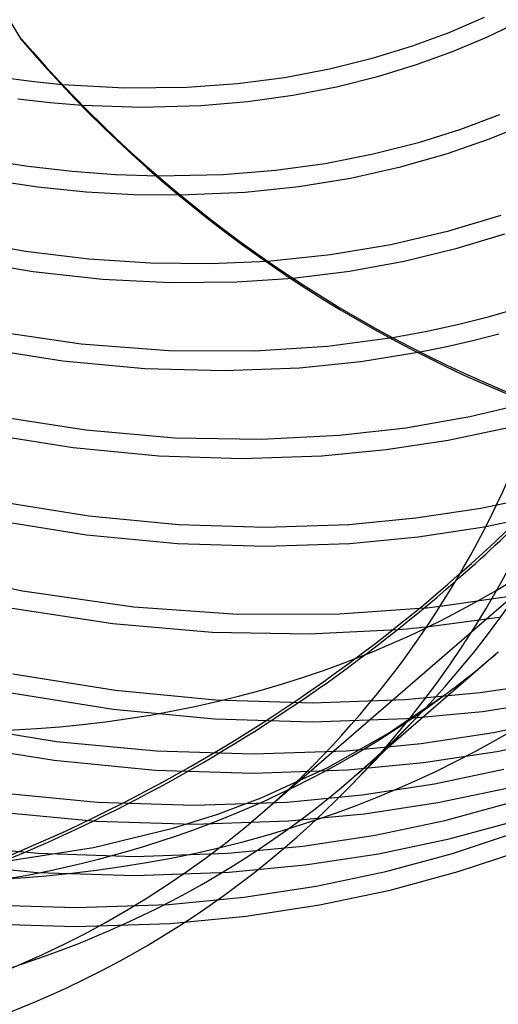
# Model space of a CAD drawing. Header units: millimetres. Extents: x -236 to 238, y -282 to 277.
# Tile 9 of 48: x 56 to 115, y -214 to -94. Entities that reach past the tile are written whole.
import ezdxf

# ---------------------------------------------------------------- set-up
doc = ezdxf.new("R2010")
doc.units = ezdxf.units.MM
doc.layers.add('HIDDEN', color=7, linetype='Continuous')
doc.layers.add('THICK', color=7, linetype='Continuous')

msp = doc.modelspace()

# ---------------------------------------------------------------- linework, layer by layer
at = {"layer": 'HIDDEN'}
for p, q in [((54.66, -100.66), (58.11, -101.11)), ((58.11, -101.11), (61.54, -101.46)), ((56.12, -103.2), (60.07, -103.65)), ((60.07, -103.65), (63.96, -103.97)), ((51.9, -110.58), (57.38, -111.43)), ((57.38, -111.43), (62.74, -112.04)), ((62.74, -112.04), (68, -112.43)), ((68, -112.43), (73.16, -112.6)), ((52.51, -113.04), (58.54, -113.92)), ((58.54, -113.92), (64.46, -114.52)), ((64.46, -114.52), (70.24, -114.85)), ((70.24, -114.85), (75.91, -114.92)), ((48.95, -120.34), (57.03, -121.77)), ((57.03, -121.77), (64.76, -122.7)), ((49.27, -122.78), (58, -124.25)), ((64.76, -122.7), (72.28, -123.2)), ((72.28, -123.2), (79.63, -123.28)), ((79.63, -123.28), (86.56, -122.98)), ((58, -124.25), (66.45, -125.18)), ((66.45, -125.18), (74.67, -125.59)), ((74.67, -125.59), (82.8, -125.51)), ((82.8, -125.51), (89.63, -125.06)), ((52.75, -131.41), (63.82, -133.06)), ((63.82, -133.06), (74.52, -133.88)), ((93.84, -133.33), (101.77, -132.28)), ((51.33, -133.5), (61.61, -135.13)), ((74.52, -133.88), (84.99, -133.91)), ((84.99, -133.91), (93.84, -133.33)), ((97.91, -135.2), (105.14, -134.04)), ((61.61, -135.13), (71.6, -136.06)), ((90.41, -135.96), (97.91, -135.2)), ((71.6, -136.06), (81.26, -136.32)), ((81.26, -136.32), (90.41, -135.96)), ((111.17, -141.91), (118.7, -140.12)), ((53.19, -141.82), (64.38, -143.55)), ((103.39, -143.27), (111.17, -141.91)), ((64.38, -143.55), (75.23, -144.49)), ((95.3, -144.19), (103.39, -143.27)), ((108.56, -144.78), (115.86, -143.24)), ((52.11, -143.98), (62.85, -145.7)), ((75.23, -144.49), (85.77, -144.67)), ((85.77, -144.67), (95.3, -144.19)), ((100.98, -145.94), (108.56, -144.78)), ((62.85, -145.7), (73.29, -146.7)), ((93.13, -146.68), (100.98, -145.94)), ((73.29, -146.7), (83.39, -147.02)), ((83.39, -147.02), (93.13, -146.68)), ((53.54, -152.21), (64.78, -154.01)), ((85.93, -190.16), (130.93, -151.19)), ((112.52, -153.06), (120.12, -151.46)), ((104.62, -154.26), (112.52, -153.06)), ((53.1, -154.49), (64.48, -156.32)), ((64.78, -154.01), (75.69, -155.06)), ((96.42, -155.05), (104.62, -154.26)), ((112.93, -155.34), (120.66, -153.72)), ((75.69, -155.06), (86.25, -155.39)), ((86.25, -155.39), (96.42, -155.05)), ((104.9, -156.57), (112.93, -155.34)), ((64.48, -156.32), (75.55, -157.38)), ((96.58, -157.36), (104.9, -156.57)), ((75.55, -157.38), (86.26, -157.71)), ((86.26, -157.71), (96.58, -157.36)), ((46.85, -161.1), (56.7, -163.13)), ((56.7, -163.13), (70.23, -165.08)), ((107.56, -165.01), (116.04, -163.78)), ((54.91, -165.16), (67.67, -167.13)), ((70.23, -165.08), (82.89, -165.98)), ((95.29, -165.96), (105.6, -165.23)), ((82.89, -165.98), (95.29, -165.96)), ((105.92, -167.53), (114.76, -166.35)), ((67.67, -167.13), (79.81, -168.17)), ((91.61, -168.38), (102.37, -167.86)), ((79.81, -168.17), (91.61, -168.38)), ((55.49, -173.24), (68.03, -175.25)), ((112.45, -175.53), (121.26, -174.19)), ((55.07, -175.52), (67.74, -177.55)), ((68.03, -175.25), (80.2, -176.42)), ((101.28, -180.49), (108.15, -175.81)), ((103.32, -176.4), (112.45, -175.53)), ((80.2, -176.42), (91.98, -176.78)), ((91.98, -176.78), (103.32, -176.4)), ((112.74, -177.83), (121.67, -176.47)), ((67.74, -177.55), (80.06, -178.73)), ((91.98, -179.1), (103.47, -178.71)), ((103.47, -178.71), (112.74, -177.83)), ((114.06, -180.42), (122.54, -178.64)), ((48.31, -179.48), (60.84, -181.48)), ((80.06, -178.73), (91.98, -179.1)), ((93.87, -184.66), (101.28, -180.49)), ((105.25, -181.76), (114.06, -180.42)), ((114.47, -182.71), (123.08, -180.89)), ((47.87, -181.76), (60.54, -183.79)), ((60.84, -181.48), (73.01, -182.65)), ((96.11, -182.63), (105.25, -181.76)), ((73.01, -182.65), (84.78, -183.02)), ((84.78, -183.02), (96.11, -182.63)), ((97.1, -185.78), (100.94, -182.45)), ((105.54, -184.07), (114.47, -182.71)), ((60.54, -183.79), (72.86, -184.97)), ((85.74, -188.36), (93.87, -184.66)), ((96.27, -184.95), (105.54, -184.07)), ((72.86, -184.97), (84.78, -185.34)), ((84.78, -185.34), (96.27, -184.95)), ((106.86, -186.66), (115.34, -184.87)), ((98.05, -188), (106.86, -186.66)), ((53.64, -187.72), (65.81, -188.89)), ((88.91, -188.87), (98.05, -188)), ((107.27, -188.94), (115.88, -187.13)), ((65.81, -188.89), (77.58, -189.26)), ((77.58, -189.26), (88.91, -188.87)), ((80.49, -190.33), (85.74, -188.36)), ((98.34, -190.3), (107.27, -188.94)), ((108.14, -191.11), (116.28, -188.9)), ((53.34, -190.02), (65.66, -191.2)), ((74.99, -192.07), (80.49, -190.33)), ((89.07, -191.18), (98.34, -190.3)), ((65.66, -191.2), (77.58, -191.58)), ((77.58, -191.58), (89.07, -191.18)), ((99.66, -192.89), (108.14, -191.11)), ((108.68, -193.36), (116.96, -191.12)), ((65.34, -194.42), (74.99, -192.07)), ((90.85, -194.23), (99.66, -192.89)), ((109.08, -195.13), (116.26, -192.76)), ((46.44, -193.96), (58.61, -195.12)), ((81.71, -195.1), (90.85, -194.23)), ((100.07, -195.18), (108.68, -193.36)), ((54.94, -196.04), (65.34, -194.42)), ((58.61, -195.12), (70.38, -195.49)), ((70.38, -195.49), (81.71, -195.1)), ((91.14, -196.54), (100.07, -195.18)), ((100.94, -197.34), (109.08, -195.13)), ((109.76, -197.35), (117.05, -194.94)), ((46.14, -196.26), (58.46, -197.44)), ((81.87, -197.42), (91.14, -196.54)), ((58.46, -197.44), (70.38, -197.81)), ((70.38, -197.81), (81.87, -197.42)), ((92.46, -199.13), (100.94, -197.34)), ((101.48, -199.6), (109.76, -197.35)), ((83.65, -200.47), (92.46, -199.13)), ((92.87, -201.41), (101.48, -199.6)), ((51.41, -201.36), (63.18, -201.73)), ((63.18, -201.73), (74.51, -201.34)), ((74.51, -201.34), (83.65, -200.47)), ((83.94, -202.77), (92.87, -201.41)), ((51.26, -203.67), (63.18, -204.05)), ((63.18, -204.05), (74.67, -203.65)), ((74.67, -203.65), (83.94, -202.77))]:
    msp.add_line(p, q, dxfattribs=at)
for centre, major_axis, ratio, start_param, end_param in [((-6, -5.2), (140.35, -162.07), 0.75, -1.432779, -0.298394), ((-19.23, -16.43), (-175.27, -87.74), 0.988622, 1.332501, 1.960819), ((-19.07, -16.74), (175.27, 87.74), 0.988622, -1.313245, -1.180773), ((0, 0), (-130.93, 151.19), 0.75, 2.941835, 3.141593), ((0, 0), (-130.93, 151.19), 0.75, 2.333887, 2.888605), ((-18.9, -16.37), (-133.55, 154.21), 0.75, 3.087049, 3.141593), ((-18.9, -16.37), (-133.55, 154.21), 0.75, 2.284521, 3.087049), ((-36.45, -31.57), (-133.55, 154.21), 0.75, -3.141592, -3.075224), ((-36.45, -31.57), (-133.55, 154.21), 0.75, 2.284521, 3.141593)]:
    msp.add_ellipse(centre, major_axis=major_axis, ratio=ratio, start_param=start_param, end_param=end_param, dxfattribs=at)
at = {"layer": 'THICK'}
for p, q in [((27.23, -47.22), (56.5, -95.96)), ((108.65, -95.12), (112.95, -93.27)), ((113.24, -95.69), (117.3, -93.73)), ((56.5, -95.96), (56.34, -95.64)), ((104.18, -96.77), (108.65, -95.12)), ((109.05, -97.46), (113.24, -95.69)), ((99.43, -98.23), (104.18, -96.77)), ((94.08, -99.56), (99.43, -98.23)), ((104.7, -99.04), (109.05, -97.46)), ((100.09, -100.46), (104.7, -99.04)), ((82.88, -101.35), (88.59, -100.6)), ((88.59, -100.6), (94.08, -99.56)), ((94.92, -101.76), (100.09, -100.46)), ((61.54, -101.46), (69.17, -101.88)), ((69.17, -101.88), (76.69, -101.8)), ((76.69, -101.8), (82.88, -101.35)), ((89.62, -102.78), (94.92, -101.76)), ((84.12, -103.55), (89.62, -102.78)), ((63.96, -103.97), (71.24, -104.23)), ((71.24, -104.23), (78.4, -104.04)), ((78.4, -104.04), (84.12, -103.55)), ((110.09, -106.9), (114.84, -105.12)), ((113.58, -108.1), (118.51, -106.09)), ((105.08, -108.47), (110.09, -106.9)), ((99.41, -109.92), (105.08, -108.47)), ((108.45, -109.88), (113.58, -108.1)), ((93.57, -111.07), (99.41, -109.92)), ((102.75, -111.51), (108.45, -109.88)), ((87.51, -111.91), (93.57, -111.07)), ((96.66, -112.87), (102.75, -111.51)), ((73.16, -112.6), (81.12, -112.43)), ((81.12, -112.43), (87.51, -111.91)), ((83.81, -114.58), (90.35, -113.9)), ((90.35, -113.9), (96.66, -112.87)), ((75.91, -114.92), (83.81, -114.58)), ((108.64, -119.29), (115, -117.37)), ((101.56, -120.96), (108.64, -119.29)), ((109.65, -121.42), (115.45, -119.66)), ((94.21, -122.19), (101.56, -120.96)), ((86.56, -122.98), (94.21, -122.19)), ((103.19, -122.99), (109.65, -121.42)), ((96.54, -124.2), (103.19, -122.99)), ((89.63, -125.06), (96.54, -124.2)), ((113.56, -129.74), (117.21, -128.69)), ((105.76, -131.56), (109.68, -130.71)), ((109.68, -130.71), (113.56, -129.74)), ((101.77, -132.28), (105.76, -131.56)), ((111.53, -132.66), (114.71, -131.83)), ((108.37, -133.39), (111.53, -132.66)), ((105.14, -134.04), (108.37, -133.39)), ((105.6, -165.23), (105.93, -165.2)), ((105.93, -165.2), (106.26, -165.16)), ((106.26, -165.16), (106.59, -165.12)), ((106.59, -165.12), (106.91, -165.09)), ((106.91, -165.09), (107.24, -165.05)), ((107.24, -165.05), (107.56, -165.01)), ((102.37, -167.86), (102.96, -167.81)), ((102.96, -167.81), (103.56, -167.76)), ((103.56, -167.76), (104.15, -167.7)), ((104.15, -167.7), (104.74, -167.65)), ((104.74, -167.65), (105.33, -167.59)), ((105.33, -167.59), (105.92, -167.53)), ((100.94, -182.45), (114.65, -170.58)), ((96.62, -186.92), (104.47, -178.8))]:
    msp.add_line(p, q, dxfattribs=at)
for centre, major_axis, ratio, start_param, end_param in [((-36.45, -31.57), (-133.55, 154.21), 0.75, -3.075224, -0.857072), ((-45, -38.97), (-134.2, 154.97), 0.75, -3.075224, -0.857072), ((-45, -38.97), (130.93, -151.19), 0.75, -2.427868, 0), ((-6, -5.2), (140.35, -162.07), 0.75, -0.298394, 0.713724), ((-45, -38.97), (130.93, -151.19), 0.75, 0, 0.713724), ((178.64, 7.36), (143.08, 71.62), 0.988622, -2.903105, -2.409334), ((178.8, 7.05), (143.08, 71.62), 0.988622, -2.903105, -2.410941), ((-19.07, -16.74), (175.27, 87.74), 0.988622, -1.809092, -1.313245), ((0, 0), (-130.93, 151.19), 0.75, 2.888605, 2.941835), ((-45, -38.97), (-134.2, 154.97), 0.75, 2.284521, 3.207961)]:
    msp.add_ellipse(centre, major_axis=major_axis, ratio=ratio, start_param=start_param, end_param=end_param, dxfattribs=at)

doc.saveas('drawing.dxf')
